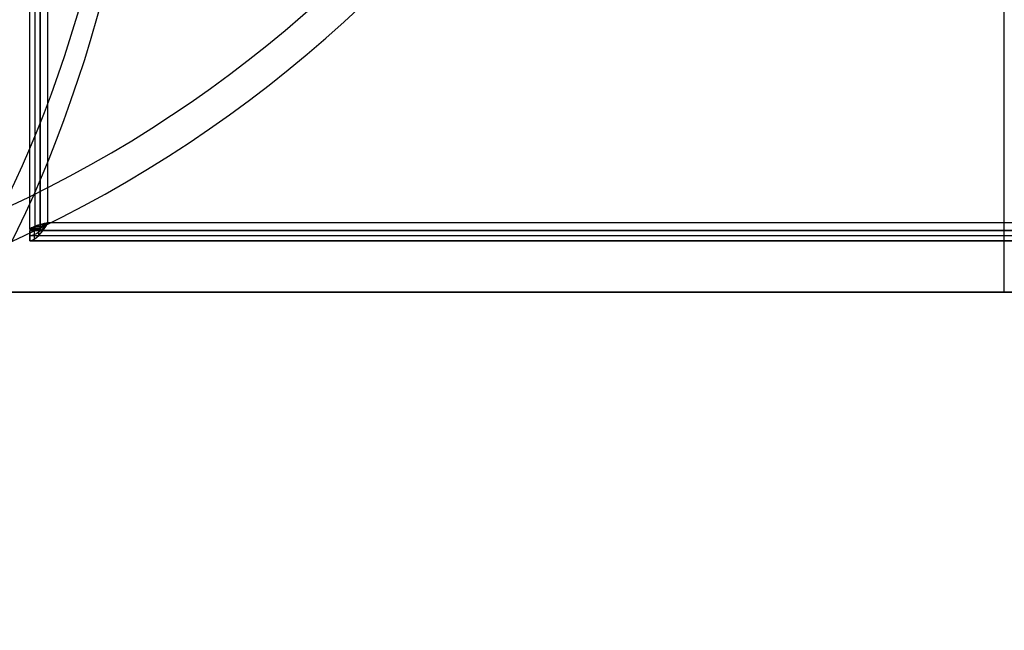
# Model space of a CAD drawing. Extents: x -225 to 225, y -83 to 164.
# Tile 3 of 22: x -96 to 0, y -83 to -23. Entities that reach past the tile are written whole.
import ezdxf

# ---------------------------------------------------------------- set-up
doc = ezdxf.new("R2010")
doc.units = 0
doc.header["$MEASUREMENT"] = 0
doc.layers.add('MODEL_238_2', color=1, linetype='CONTINUOUS')

msp = doc.modelspace()

# ---------------------------------------------------------------- linework, layer by layer
at = {"layer": 'MODEL_238_2'}
for p, q in [((0, -50, 25), (0, 50, 25)), ((0, -50, 26), (0, 50, 26)), ((-95, -43.9, 0.737), (-95, 43.9, 0.737)), ((-95, -43.9, 25), (-95, 43.9, 25)), ((-95, -43.9, 12.868), (-95, 43.9, 12.868)), ((-94.5, -43.9, 25), (-94.5, 43.9, 25)), ((-94, -43.9, 0.737), (-94, 43.9, 0.737)), ((-94, 43.9, 25), (-94, -43.9, 25)), ((-94, -43.9, 12.868), (-94, 43.9, 12.868)), ((-93.263, -43.263, -1), (-93.263, 43.263, -1)), ((-93.263, -43.263), (-93.263, 43.263)), ((0, -43.263, -1), (0, -20, -1)), ((-94, -43.9, 0.737), (-95, -43.9, 0.737)), ((-94, -43.9, 25), (-95, -43.9, 25)), ((-95, -43.9, 25), (-95, -43.9, 0.737)), ((-94, -43.9, 12.868), (-95, -43.9, 12.868)), ((-95, -44, 25), (95, -44, 25)), ((-95, -45, 25), (-95, -44, 25)), ((95, -44, 0.737), (-95, -44, 0.737)), ((-95, -44, 0.737), (-95, -44, 25)), ((-95, -44, 0.737), (-95, -45, 0.737)), ((-95, -44, 12.868), (95, -44, 12.868)), ((-95, -45, 12.868), (-95, -44, 12.868)), ((-94.866, -43.74, 0.068), (-94.868, -43.741, 0.071)), ((-94.868, -43.741, 0.072), (-93.943, -43.741, 0.455)), ((-94.566, -44.868, 0.072), (-94.566, -43.944, 0.455)), ((-94.5, -43.9, 25), (-94.5, -43.9, 0.737)), ((-93.928, -43.423, -0.868), (-94.491, -43.582, -0.491)), ((-94.491, -43.582, -0.491), (-93.784, -43.582, 0.216)), ((-94.132, -44.491, -0.491), (-94.132, -43.784, 0.216)), ((-94, -43.9, 0.737), (-94, -43.9, 25)), ((-93.928, -43.423, -0.868), (-93.545, -43.423, 0.057)), ((-93.263, -43.263, -1), (-93.927, -43.422, -0.868)), ((-93.698, -43.928, -0.868), (-93.698, -43.545, 0.056)), ((93.263, -43.263, -1), (-93.263, -43.263, -1)), ((93.263, -43.263), (-93.263, -43.263)), ((-93.263, -43.263), (-93.263, -43.263, -1)), ((0, -45, 25), (0, -44, 25)), ((0, -44, 0.737), (0, -44, 25)), ((-95, -44.5, 25), (95, -44.5, 25)), ((-95, -44.5, 0.737), (-95, -44.5, 25)), ((95, -45, 25), (-95, -45, 25)), ((95, -45, 0.737), (-95, -45, 0.737)), ((-95, -45, 0.737), (-95, -45, 25)), ((-95, -45, 12.868), (95, -45, 12.868)), ((0, -45, 0.737), (0, -45, 25)), ((97, -50, 26), (-97, -50, 26)), ((-97, -50, 25), (97, -50, 25)), ((-97, -50, 25.5), (97, -50, 25.5)), ((0, -50, 26), (0, -50, 25))]:
    msp.add_line(p, q, dxfattribs=at)
at = {"layer": 'MODEL_238_2', "extrusion": (-0.350159, 0.5, 0.792078)}
for radius in [100, 96]:
    msp.add_arc((82.188, 58.119, 232.222), radius, 47.2621, 137.2621, dxfattribs=at)
at = {"layer": 'MODEL_238_2', "extrusion": (0.909961, -0.018987, 0.414258)}
for radius in [96, 96, 100, 100]:
    msp.add_arc((28.701, 250.596, -20.922), radius, 150.48928, 240.48928, dxfattribs=at)
at = {"layer": 'MODEL_238_2', "extrusion": (-0.177425, 0.968008, 0.177425)}
msp.add_arc((99.523, 5.419, -25.509), 1.836, 270.37085, 357.76654, dxfattribs=at)
at = {"layer": 'MODEL_238_2', "extrusion": (0.514405, -0.606378, 0.606378)}
msp.add_arc((-98.97, 19.059, -21.741), 2.484, 218.72182, 266.83516, dxfattribs=at)
at = {"layer": 'MODEL_238_2', "extrusion": (0.816497, -0.408248, 0.408248)}
msp.add_arc((-80.324, 27.72, -58.895), 2.478, 193.397, 268.13996, dxfattribs=at)
at = {"layer": 'MODEL_238_2', "extrusion": (0.709581, -0.498244, 0.498244)}
msp.add_arc((-88.897, 27.484, -44.871), 2.277, 201.88319, 267.39924, dxfattribs=at)
at = {"layer": 'MODEL_238_2', "extrusion": (-0.368721, 0.853282, 0.368721)}
msp.add_arc((102.747, 1.974, -2.528), 0.971, 271.54254, 349.40452, dxfattribs=at)
msp.add_arc((102.747, 1.974, -2.528), 0.971, 271.54254, 349.40452, dxfattribs=at)
at = {"layer": 'MODEL_238_2', "extrusion": (-0.188144, 0.870796, 0.454221)}
msp.add_arc((100.193, 11.227, -20.208), 0.962, 314.90722, 354.21449, dxfattribs=at)
at = {"layer": 'MODEL_238_2', "extrusion": (-0.454221, 0.870796, 0.188144)}
msp.add_arc((102.696, 0.064, 4.689), 0.962, 270.18051, 309.48778, dxfattribs=at)
at = {"layer": 'MODEL_238_2', "extrusion": (1, 0, 0)}
for radius in [1.737, 0.737]:
    msp.add_arc((-43.263, 0.737), radius, 180, 270, dxfattribs=at)

doc.saveas('drawing.dxf')
